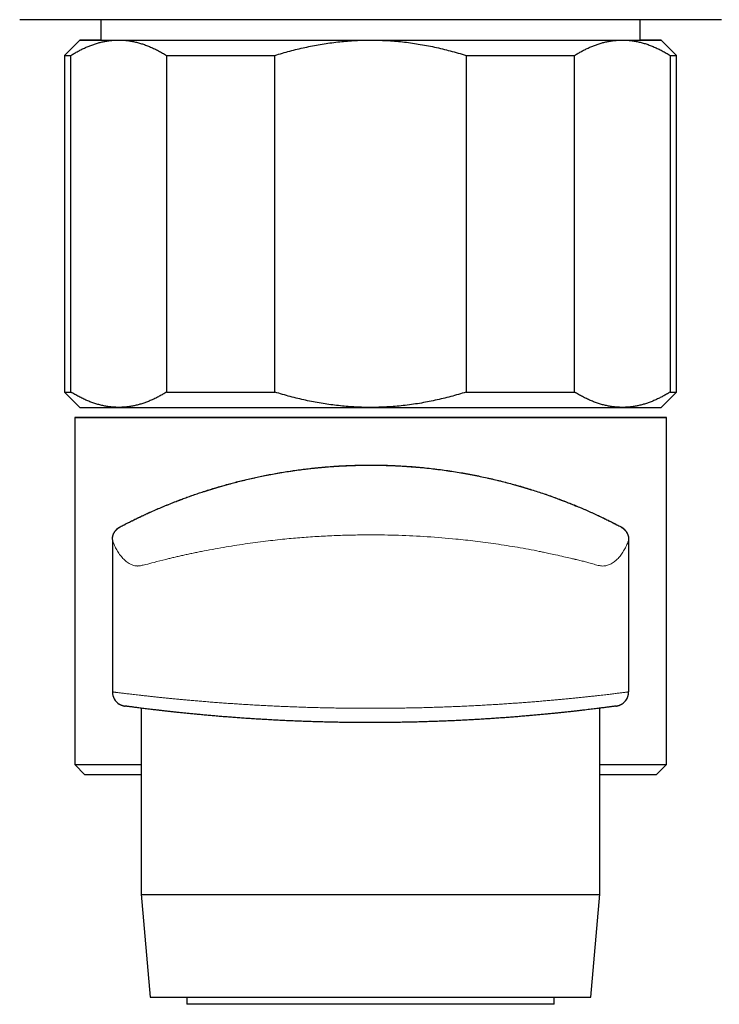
# Model space of a CAD drawing. Header units: millimetres. Extents: x 8 to 769, y 12 to 448.
# Tile 24 of 52: x 371 to 406, y 328 to 376. Entities that reach past the tile are written whole.
import ezdxf

# ---------------------------------------------------------------- set-up
doc = ezdxf.new("R2010")
doc.units = ezdxf.units.MM

msp = doc.modelspace()

# ---------------------------------------------------------------- linework, layer by layer
at = {"color": 7, "linetype": 'Continuous', "lineweight": 30}
for p, q in [((375.394, 376.09), (375.394, 375.093)), ((401.834, 375.093), (401.834, 376.09)), ((374.364, 375.093), (373.614, 374.343)), ((403.614, 374.343), (402.864, 375.093)), ((373.614, 374.343), (373.614, 357.843)), ((373.931, 357.843), (373.931, 374.343)), ((378.615, 374.341), (378.615, 357.841)), ((383.93, 357.84), (383.93, 374.34)), ((393.297, 374.34), (393.297, 357.84)), ((398.613, 357.841), (398.613, 374.341)), ((403.296, 374.343), (403.296, 357.843)), ((403.614, 357.843), (403.614, 374.343)), ((373.614, 357.843), (374.364, 357.093)), ((402.864, 357.093), (403.614, 357.843)), ((374.114, 356.593), (374.114, 339.593)), ((403.114, 339.593), (403.114, 356.593)), ((375.964, 350.6), (375.964, 343.151)), ((401.264, 350.6), (401.264, 343.151)), ((377.378, 342.351), (377.378, 333.229)), ((399.849, 333.229), (399.849, 342.351)), ((374.114, 339.593), (374.614, 339.093)), ((402.614, 339.093), (403.114, 339.593)), ((377.378, 333.229), (377.815, 328.197)), ((399.412, 328.197), (399.849, 333.229)), ((379.614, 328.195), (379.614, 327.842)), ((397.614, 327.842), (397.614, 328.195))]:
    msp.add_line(p, q, dxfattribs=at)
at = {"color": 252, "linetype": 'Continuous', "lineweight": 0}
for p, q in [((376.338, 351.239), (376.338, 351.22)), ((400.889, 351.22), (400.889, 351.239))]:
    msp.add_line(p, q, dxfattribs=at)
at = {"color": 7, "linetype": 'Continuous', "lineweight": 30, "flags": 128}
for points in [[(405.807, 376.091), (405.581, 376.091), (405.347, 376.091), (405.106, 376.091), (404.859, 376.091), (404.604, 376.091), (404.342, 376.091), (404.074, 376.091), (403.8, 376.091), (403.518, 376.09), (403.231, 376.09), (402.937, 376.09), (402.638, 376.09), (402.332, 376.09), (402.021, 376.09), (401.703, 376.09), (401.381, 376.09), (401.053, 376.09), (400.719, 376.09), (400.381, 376.09), (400.037, 376.09), (399.689, 376.09), (399.336, 376.09), (398.978, 376.09), (398.616, 376.09), (398.25, 376.09), (397.88, 376.09), (397.505, 376.09), (397.127, 376.089), (396.746, 376.089), (396.361, 376.089), (395.972, 376.089), (395.581, 376.089), (395.187, 376.089), (394.789, 376.089), (394.39, 376.089), (393.987, 376.089), (393.583, 376.089), (393.176, 376.089), (392.767, 376.089), (392.357, 376.089), (391.945, 376.089), (391.532, 376.089), (391.117, 376.089), (390.702, 376.089), (390.285, 376.089), (389.868, 376.089), (389.45, 376.089), (389.032, 376.089), (388.614, 376.089), (388.195, 376.089), (387.777, 376.089), (387.359, 376.089), (386.942, 376.089), (386.526, 376.089), (386.11, 376.089), (385.695, 376.089), (385.282, 376.089), (384.87, 376.089), (384.46, 376.089), (384.051, 376.089), (383.644, 376.089), (383.24, 376.089), (382.838, 376.089), (382.438, 376.089), (382.041, 376.089), (381.646, 376.089), (381.255, 376.089), (380.866, 376.089), (380.481, 376.089), (380.1, 376.089), (379.722, 376.09), (379.347, 376.09), (378.977, 376.09), (378.611, 376.09), (378.249, 376.09), (377.891, 376.09), (377.538, 376.09), (377.19, 376.09), (376.846, 376.09), (376.508, 376.09), (376.175, 376.09), (375.846, 376.09), (375.524, 376.09), (375.207, 376.09), (374.895, 376.09), (374.589, 376.09), (374.29, 376.09), (373.996, 376.09), (373.709, 376.09), (373.428, 376.091), (373.153, 376.091), (372.885, 376.091), (372.623, 376.091), (372.369, 376.091), (372.121, 376.091), (371.88, 376.091), (371.646, 376.091), (371.42, 376.091)], [(375.394, 375.094), (375.381, 375.094), (375.306, 375.094), (375.235, 375.094), (375.166, 375.094), (375.099, 375.094), (375.036, 375.094), (374.975, 375.094), (374.917, 375.094), (374.862, 375.094), (374.81, 375.094), (374.761, 375.094), (374.714, 375.094), (374.671, 375.094), (374.63, 375.094), (374.592, 375.094), (374.557, 375.094), (374.525, 375.094), (374.496, 375.094), (374.469, 375.094), (374.446, 375.094), (374.425, 375.094), (374.408, 375.094), (374.393, 375.093), (374.382, 375.093), (374.373, 375.093), (374.367, 375.093), (374.364, 375.093), (374.364, 375.093), (374.367, 375.093), (374.373, 375.093), (374.382, 375.093), (374.393, 375.093), (374.408, 375.093), (374.425, 375.093), (374.446, 375.093), (374.469, 375.093), (374.496, 375.093), (374.525, 375.093), (374.557, 375.093), (374.592, 375.093), (374.63, 375.093), (374.671, 375.093), (374.714, 375.093), (374.761, 375.093), (374.81, 375.093), (374.862, 375.093), (374.917, 375.092), (374.975, 375.092), (375.036, 375.092), (375.099, 375.092), (375.166, 375.092), (375.235, 375.092), (375.306, 375.092), (375.381, 375.092), (375.458, 375.092), (375.538, 375.092), (375.621, 375.092), (375.706, 375.092), (375.794, 375.092), (375.884, 375.092), (375.978, 375.092), (376.073, 375.092), (376.172, 375.092), (376.273, 375.092)], [(376.273, 375.092), (376.376, 375.092), (376.482, 375.092), (376.591, 375.092), (376.702, 375.092), (376.815, 375.092), (376.931, 375.092), (377.049, 375.092), (377.17, 375.092), (377.293, 375.091), (377.418, 375.091), (377.546, 375.091), (377.676, 375.091), (377.808, 375.091), (377.942, 375.091), (378.079, 375.091), (378.217, 375.091), (378.358, 375.091), (378.501, 375.091), (378.646, 375.091), (378.793, 375.091), (378.943, 375.091), (379.094, 375.091), (379.247, 375.091), (379.402, 375.091), (379.559, 375.091), (379.717, 375.091), (379.878, 375.091), (380.04, 375.091), (380.205, 375.091), (380.37, 375.091), (380.538, 375.091), (380.707, 375.091), (380.878, 375.091), (381.051, 375.091), (381.225, 375.091), (381.4, 375.091), (381.577, 375.091), (381.756, 375.091), (381.936, 375.091), (382.117, 375.091), (382.299, 375.091), (382.483, 375.091), (382.669, 375.091), (382.855, 375.091), (383.043, 375.091), (383.231, 375.091), (383.421, 375.09), (383.612, 375.09), (383.804, 375.09), (383.997, 375.09), (384.191, 375.09), (384.385, 375.09), (384.581, 375.09), (384.778, 375.09), (384.975, 375.09), (385.173, 375.09), (385.372, 375.09), (385.571, 375.09), (385.771, 375.09), (385.972, 375.09), (386.173, 375.09), (386.374, 375.09), (386.576, 375.09), (386.779, 375.09), (386.982, 375.09), (387.185, 375.09), (387.389, 375.09), (387.592, 375.09), (387.796, 375.09), (388.001, 375.09), (388.205, 375.09), (388.409, 375.09), (388.614, 375.09)], [(388.614, 375.09), (388.818, 375.09), (389.022, 375.09), (389.227, 375.09), (389.431, 375.09), (389.635, 375.09), (389.839, 375.09), (390.042, 375.09), (390.245, 375.09), (390.448, 375.09), (390.651, 375.09), (390.853, 375.09), (391.054, 375.09), (391.256, 375.09), (391.456, 375.09), (391.656, 375.09), (391.856, 375.09), (392.054, 375.09), (392.252, 375.09), (392.45, 375.09), (392.646, 375.09), (392.842, 375.09), (393.036, 375.09), (393.23, 375.09), (393.423, 375.09), (393.615, 375.09), (393.806, 375.09), (393.996, 375.091), (394.185, 375.091), (394.372, 375.091), (394.559, 375.091), (394.744, 375.091), (394.928, 375.091), (395.11, 375.091), (395.292, 375.091), (395.471, 375.091), (395.65, 375.091), (395.827, 375.091), (396.002, 375.091), (396.176, 375.091), (396.349, 375.091), (396.52, 375.091), (396.689, 375.091), (396.857, 375.091), (397.023, 375.091), (397.187, 375.091), (397.349, 375.091), (397.51, 375.091), (397.668, 375.091), (397.825, 375.091), (397.98, 375.091), (398.133, 375.091), (398.285, 375.091), (398.434, 375.091), (398.581, 375.091), (398.726, 375.091), (398.869, 375.091), (399.01, 375.091), (399.148, 375.091), (399.285, 375.091), (399.419, 375.091), (399.552, 375.091), (399.681, 375.091), (399.809, 375.091), (399.934, 375.091), (400.057, 375.092), (400.178, 375.092), (400.296, 375.092), (400.412, 375.092), (400.526, 375.092), (400.636, 375.092), (400.745, 375.092), (400.851, 375.092), (400.954, 375.092)], [(400.954, 375.092), (401.055, 375.092), (401.154, 375.092), (401.25, 375.092), (401.343, 375.092), (401.433, 375.092), (401.521, 375.092), (401.607, 375.092), (401.689, 375.092), (401.769, 375.092), (401.846, 375.092), (401.921, 375.092), (401.992, 375.092), (402.061, 375.092), (402.128, 375.092), (402.191, 375.092), (402.252, 375.092), (402.31, 375.092), (402.365, 375.093), (402.417, 375.093), (402.466, 375.093), (402.513, 375.093), (402.556, 375.093), (402.597, 375.093), (402.635, 375.093), (402.67, 375.093), (402.702, 375.093), (402.731, 375.093), (402.758, 375.093), (402.781, 375.093), (402.802, 375.093), (402.819, 375.093), (402.834, 375.093), (402.846, 375.093), (402.854, 375.093), (402.86, 375.093), (402.863, 375.093), (402.863, 375.093), (402.86, 375.093), (402.854, 375.093), (402.846, 375.093), (402.834, 375.093), (402.819, 375.094), (402.802, 375.094), (402.781, 375.094), (402.758, 375.094), (402.731, 375.094), (402.702, 375.094), (402.67, 375.094), (402.635, 375.094), (402.597, 375.094), (402.556, 375.094), (402.513, 375.094), (402.466, 375.094), (402.417, 375.094), (402.365, 375.094), (402.31, 375.094), (402.252, 375.094), (402.191, 375.094), (402.128, 375.094), (402.061, 375.094), (401.992, 375.094), (401.921, 375.094), (401.846, 375.094), (401.834, 375.094)], [(378.615, 374.341), (378.774, 374.341), (378.936, 374.341), (379.1, 374.341), (379.266, 374.341), (379.434, 374.341), (379.603, 374.341), (379.774, 374.341), (379.947, 374.341), (380.122, 374.341), (380.299, 374.341), (380.477, 374.341), (380.657, 374.341), (380.838, 374.341), (381.021, 374.341), (381.206, 374.341), (381.392, 374.341), (381.58, 374.34), (381.769, 374.34), (381.959, 374.34), (382.151, 374.34), (382.344, 374.34), (382.538, 374.34), (382.733, 374.34), (382.93, 374.34), (383.128, 374.34), (383.327, 374.34), (383.527, 374.34), (383.728, 374.34), (383.93, 374.34)], [(393.297, 374.34), (393.499, 374.34), (393.7, 374.34), (393.9, 374.34), (394.099, 374.34), (394.297, 374.34), (394.494, 374.34), (394.689, 374.34), (394.883, 374.34), (395.076, 374.34), (395.268, 374.34), (395.459, 374.34), (395.647, 374.34), (395.835, 374.341), (396.021, 374.341), (396.206, 374.341), (396.389, 374.341), (396.57, 374.341), (396.75, 374.341), (396.928, 374.341), (397.105, 374.341), (397.28, 374.341), (397.453, 374.341), (397.624, 374.341), (397.794, 374.341), (397.961, 374.341), (398.127, 374.341), (398.291, 374.341), (398.453, 374.341), (398.613, 374.341)], [(378.615, 357.841), (378.774, 357.841), (378.936, 357.841), (379.1, 357.841), (379.266, 357.841), (379.434, 357.841), (379.603, 357.841), (379.774, 357.841), (379.947, 357.841), (380.122, 357.841), (380.299, 357.841), (380.477, 357.841), (380.657, 357.841), (380.838, 357.841), (381.021, 357.841), (381.206, 357.841), (381.392, 357.841), (381.58, 357.841), (381.769, 357.84), (381.959, 357.84), (382.151, 357.84), (382.344, 357.84), (382.538, 357.84), (382.733, 357.84), (382.93, 357.84), (383.128, 357.84), (383.327, 357.84), (383.527, 357.84), (383.728, 357.84), (383.93, 357.84)], [(393.297, 357.84), (393.499, 357.84), (393.7, 357.84), (393.9, 357.84), (394.099, 357.84), (394.297, 357.84), (394.494, 357.84), (394.689, 357.84), (394.883, 357.84), (395.076, 357.84), (395.268, 357.84), (395.459, 357.84), (395.647, 357.841), (395.835, 357.841), (396.021, 357.841), (396.206, 357.841), (396.389, 357.841), (396.57, 357.841), (396.75, 357.841), (396.928, 357.841), (397.105, 357.841), (397.28, 357.841), (397.453, 357.841), (397.624, 357.841), (397.794, 357.841), (397.961, 357.841), (398.127, 357.841), (398.291, 357.841), (398.453, 357.841), (398.613, 357.841)], [(374.364, 357.093), (374.364, 357.093), (374.367, 357.093), (374.373, 357.093), (374.382, 357.093), (374.393, 357.093), (374.408, 357.093), (374.425, 357.093), (374.446, 357.093), (374.469, 357.093), (374.496, 357.093), (374.525, 357.093), (374.557, 357.093), (374.592, 357.093), (374.63, 357.093), (374.671, 357.093), (374.714, 357.093), (374.761, 357.093), (374.81, 357.093), (374.862, 357.093), (374.917, 357.092), (374.975, 357.092), (375.036, 357.092), (375.099, 357.092), (375.166, 357.092), (375.235, 357.092), (375.306, 357.092), (375.381, 357.092), (375.458, 357.092), (375.538, 357.092), (375.621, 357.092), (375.706, 357.092), (375.794, 357.092), (375.884, 357.092), (375.978, 357.092), (376.073, 357.092), (376.172, 357.092), (376.273, 357.092)], [(376.273, 357.092), (376.376, 357.092), (376.482, 357.092), (376.591, 357.092), (376.702, 357.092), (376.815, 357.092), (376.931, 357.092), (377.049, 357.092), (377.17, 357.092), (377.293, 357.091), (377.418, 357.091), (377.546, 357.091), (377.676, 357.091), (377.808, 357.091), (377.942, 357.091), (378.079, 357.091), (378.217, 357.091), (378.358, 357.091), (378.501, 357.091), (378.646, 357.091), (378.793, 357.091), (378.943, 357.091), (379.094, 357.091), (379.247, 357.091), (379.402, 357.091), (379.559, 357.091), (379.717, 357.091), (379.878, 357.091), (380.04, 357.091), (380.205, 357.091), (380.37, 357.091), (380.538, 357.091), (380.707, 357.091), (380.878, 357.091), (381.051, 357.091), (381.225, 357.091), (381.4, 357.091), (381.577, 357.091), (381.756, 357.091), (381.936, 357.091), (382.117, 357.091), (382.299, 357.091), (382.483, 357.091), (382.669, 357.091), (382.855, 357.091), (383.043, 357.091), (383.231, 357.091), (383.421, 357.09), (383.612, 357.09), (383.804, 357.09), (383.997, 357.09), (384.191, 357.09), (384.385, 357.09), (384.581, 357.09), (384.778, 357.09), (384.975, 357.09), (385.173, 357.09), (385.372, 357.09), (385.571, 357.09), (385.771, 357.09), (385.972, 357.09), (386.173, 357.09), (386.374, 357.09), (386.576, 357.09), (386.779, 357.09), (386.982, 357.09), (387.185, 357.09), (387.389, 357.09), (387.592, 357.09), (387.796, 357.09), (388.001, 357.09), (388.205, 357.09), (388.409, 357.09), (388.614, 357.09)], [(388.614, 357.09), (388.818, 357.09), (389.022, 357.09), (389.227, 357.09), (389.431, 357.09), (389.635, 357.09), (389.839, 357.09), (390.042, 357.09), (390.245, 357.09), (390.448, 357.09), (390.651, 357.09), (390.853, 357.09), (391.054, 357.09), (391.256, 357.09), (391.456, 357.09), (391.656, 357.09), (391.856, 357.09), (392.054, 357.09), (392.252, 357.09), (392.45, 357.09), (392.646, 357.09), (392.842, 357.09), (393.036, 357.09), (393.23, 357.09), (393.423, 357.09), (393.615, 357.09), (393.806, 357.09), (393.996, 357.091), (394.185, 357.091), (394.372, 357.091), (394.559, 357.091), (394.744, 357.091), (394.928, 357.091), (395.11, 357.091), (395.292, 357.091), (395.471, 357.091), (395.65, 357.091), (395.827, 357.091), (396.002, 357.091), (396.176, 357.091), (396.349, 357.091), (396.52, 357.091), (396.689, 357.091), (396.857, 357.091), (397.023, 357.091), (397.187, 357.091), (397.349, 357.091), (397.51, 357.091), (397.668, 357.091), (397.825, 357.091), (397.98, 357.091), (398.133, 357.091), (398.285, 357.091), (398.434, 357.091), (398.581, 357.091), (398.726, 357.091), (398.869, 357.091), (399.01, 357.091), (399.148, 357.091), (399.285, 357.091), (399.419, 357.091), (399.552, 357.091), (399.681, 357.091), (399.809, 357.091), (399.934, 357.091), (400.057, 357.092), (400.178, 357.092), (400.296, 357.092), (400.412, 357.092), (400.526, 357.092), (400.636, 357.092), (400.745, 357.092), (400.851, 357.092), (400.954, 357.092)], [(400.954, 357.092), (401.055, 357.092), (401.154, 357.092), (401.25, 357.092), (401.343, 357.092), (401.433, 357.092), (401.521, 357.092), (401.607, 357.092), (401.689, 357.092), (401.769, 357.092), (401.846, 357.092), (401.921, 357.092), (401.992, 357.092), (402.061, 357.092), (402.128, 357.092), (402.191, 357.092), (402.252, 357.092), (402.31, 357.092), (402.365, 357.093), (402.417, 357.093), (402.466, 357.093), (402.513, 357.093), (402.556, 357.093), (402.597, 357.093), (402.635, 357.093), (402.67, 357.093), (402.702, 357.093), (402.731, 357.093), (402.758, 357.093), (402.781, 357.093), (402.802, 357.093), (402.819, 357.093), (402.834, 357.093), (402.846, 357.093), (402.854, 357.093), (402.86, 357.093), (402.863, 357.093), (402.864, 357.093)], [(388.614, 356.596), (388.234, 356.596), (387.855, 356.596), (387.476, 356.596), (387.098, 356.596), (386.721, 356.596), (386.345, 356.596), (385.971, 356.596), (385.599, 356.596), (385.229, 356.596), (384.861, 356.596), (384.495, 356.596), (384.133, 356.596), (383.773, 356.596), (383.417, 356.596), (383.065, 356.596), (382.716, 356.596), (382.371, 356.596), (382.031, 356.596), (381.695, 356.596), (381.364, 356.596), (381.037, 356.596), (380.716, 356.596), (380.401, 356.595), (380.091, 356.595), (379.787, 356.595), (379.488, 356.595), (379.197, 356.595), (378.911, 356.595), (378.632, 356.595), (378.361, 356.595), (378.096, 356.595), (377.838, 356.595), (377.588, 356.595), (377.345, 356.595), (377.11, 356.595), (376.883, 356.595), (376.664, 356.595), (376.453, 356.595), (376.25, 356.595), (376.056, 356.594), (375.871, 356.594), (375.694, 356.594), (375.526, 356.594), (375.367, 356.594), (375.217, 356.594), (375.077, 356.594), (374.945, 356.594), (374.823, 356.594), (374.711, 356.594), (374.608, 356.594), (374.514, 356.594), (374.43, 356.594), (374.356, 356.593), (374.292, 356.593), (374.238, 356.593), (374.193, 356.593), (374.158, 356.593), (374.133, 356.593), (374.119, 356.593), (374.114, 356.593), (374.119, 356.593), (374.133, 356.593), (374.158, 356.593), (374.193, 356.593), (374.238, 356.593), (374.292, 356.592), (374.356, 356.592), (374.43, 356.592), (374.514, 356.592), (374.608, 356.592), (374.711, 356.592), (374.823, 356.592), (374.945, 356.592), (375.077, 356.592), (375.217, 356.592), (375.367, 356.592), (375.526, 356.592), (375.694, 356.592), (375.871, 356.591), (376.056, 356.591), (376.25, 356.591), (376.453, 356.591), (376.664, 356.591), (376.883, 356.591), (377.11, 356.591), (377.345, 356.591), (377.588, 356.591), (377.838, 356.591), (378.096, 356.591), (378.361, 356.591), (378.632, 356.591), (378.911, 356.591), (379.197, 356.591), (379.488, 356.591), (379.787, 356.591), (380.091, 356.59), (380.401, 356.59), (380.716, 356.59), (381.037, 356.59), (381.364, 356.59), (381.695, 356.59), (382.031, 356.59), (382.371, 356.59), (382.716, 356.59), (383.065, 356.59), (383.417, 356.59), (383.773, 356.59), (384.133, 356.59), (384.495, 356.59), (384.861, 356.59), (385.229, 356.59), (385.599, 356.59), (385.971, 356.59), (386.345, 356.59), (386.721, 356.59), (387.098, 356.59), (387.476, 356.59), (387.855, 356.59), (388.234, 356.59), (388.614, 356.59), (388.993, 356.59), (389.372, 356.59), (389.751, 356.59), (390.129, 356.59), (390.506, 356.59), (390.882, 356.59), (391.256, 356.59), (391.628, 356.59), (391.999, 356.59), (392.366, 356.59), (392.732, 356.59), (393.094, 356.59), (393.454, 356.59), (393.81, 356.59), (394.162, 356.59), (394.511, 356.59), (394.856, 356.59), (395.196, 356.59), (395.532, 356.59), (395.864, 356.59), (396.19, 356.59), (396.511, 356.59), (396.826, 356.59), (397.136, 356.59), (397.441, 356.591), (397.739, 356.591), (398.031, 356.591), (398.316, 356.591), (398.595, 356.591), (398.867, 356.591), (399.131, 356.591), (399.389, 356.591), (399.639, 356.591), (399.882, 356.591), (400.117, 356.591), (400.344, 356.591), (400.563, 356.591), (400.774, 356.591), (400.977, 356.591), (401.171, 356.591), (401.356, 356.591), (401.533, 356.592), (401.701, 356.592), (401.86, 356.592), (402.01, 356.592), (402.15, 356.592), (402.282, 356.592), (402.404, 356.592), (402.516, 356.592), (402.619, 356.592), (402.713, 356.592), (402.797, 356.592), (402.871, 356.592), (402.935, 356.592), (402.99, 356.593), (403.034, 356.593), (403.069, 356.593), (403.094, 356.593), (403.109, 356.593), (403.114, 356.593), (403.109, 356.593), (403.094, 356.593), (403.069, 356.593), (403.034, 356.593), (402.99, 356.593), (402.935, 356.593), (402.871, 356.593), (402.797, 356.594), (402.713, 356.594), (402.619, 356.594), (402.516, 356.594), (402.404, 356.594), (402.282, 356.594), (402.15, 356.594), (402.01, 356.594), (401.86, 356.594), (401.701, 356.594), (401.533, 356.594), (401.356, 356.594), (401.171, 356.594), (400.977, 356.595), (400.774, 356.595), (400.563, 356.595), (400.344, 356.595), (400.117, 356.595), (399.882, 356.595), (399.639, 356.595), (399.389, 356.595), (399.131, 356.595), (398.867, 356.595), (398.595, 356.595), (398.316, 356.595), (398.031, 356.595), (397.739, 356.595), (397.441, 356.595), (397.136, 356.595), (396.826, 356.595), (396.511, 356.596), (396.19, 356.596), (395.864, 356.596), (395.532, 356.596), (395.196, 356.596), (394.856, 356.596), (394.511, 356.596), (394.162, 356.596), (393.81, 356.596), (393.454, 356.596), (393.094, 356.596), (392.732, 356.596), (392.366, 356.596), (391.999, 356.596), (391.628, 356.596), (391.256, 356.596), (390.882, 356.596), (390.506, 356.596), (390.129, 356.596), (389.751, 356.596), (389.372, 356.596), (388.993, 356.596), (388.614, 356.596)], [(374.114, 339.593), (374.119, 339.593), (374.133, 339.593), (374.158, 339.593), (374.193, 339.593), (374.238, 339.593), (374.292, 339.592), (374.356, 339.592), (374.43, 339.592), (374.514, 339.592), (374.608, 339.592), (374.711, 339.592), (374.823, 339.592), (374.945, 339.592), (375.077, 339.592), (375.217, 339.592), (375.367, 339.592), (375.526, 339.592), (375.694, 339.592), (375.871, 339.591), (376.056, 339.591), (376.25, 339.591), (376.453, 339.591), (376.664, 339.591), (376.883, 339.591), (377.11, 339.591), (377.345, 339.591), (377.378, 339.591)], [(399.849, 339.591), (399.882, 339.591), (400.117, 339.591), (400.344, 339.591), (400.563, 339.591), (400.774, 339.591), (400.977, 339.591), (401.171, 339.591), (401.356, 339.591), (401.533, 339.592), (401.701, 339.592), (401.86, 339.592), (402.01, 339.592), (402.15, 339.592), (402.282, 339.592), (402.404, 339.592), (402.516, 339.592), (402.619, 339.592), (402.713, 339.592), (402.797, 339.592), (402.871, 339.592), (402.935, 339.592), (402.99, 339.593), (403.034, 339.593), (403.069, 339.593), (403.094, 339.593), (403.109, 339.593), (403.114, 339.593)], [(377.378, 339.091), (377.287, 339.091), (377.076, 339.091), (376.872, 339.091), (376.677, 339.091), (376.489, 339.091), (376.31, 339.092), (376.139, 339.092), (375.977, 339.092), (375.824, 339.092), (375.679, 339.092), (375.543, 339.092), (375.417, 339.092), (375.299, 339.092), (375.19, 339.092), (375.091, 339.092), (375, 339.092), (374.92, 339.092), (374.848, 339.092), (374.786, 339.092), (374.733, 339.093), (374.69, 339.093), (374.657, 339.093), (374.633, 339.093), (374.618, 339.093), (374.614, 339.093)], [(402.614, 339.093), (402.609, 339.093), (402.594, 339.093), (402.57, 339.093), (402.537, 339.093), (402.494, 339.093), (402.441, 339.092), (402.379, 339.092), (402.308, 339.092), (402.227, 339.092), (402.137, 339.092), (402.037, 339.092), (401.928, 339.092), (401.811, 339.092), (401.684, 339.092), (401.548, 339.092), (401.403, 339.092), (401.25, 339.092), (401.088, 339.092), (400.917, 339.092), (400.738, 339.091), (400.551, 339.091), (400.355, 339.091), (400.151, 339.091), (399.94, 339.091), (399.849, 339.091)], [(377.378, 333.229), (377.38, 333.229), (377.389, 333.229), (377.405, 333.228), (377.429, 333.228), (377.461, 333.228), (377.501, 333.228), (377.548, 333.228), (377.603, 333.228), (377.665, 333.228), (377.735, 333.228), (377.813, 333.228), (377.897, 333.228), (377.989, 333.228), (378.089, 333.228), (378.195, 333.228), (378.309, 333.228), (378.43, 333.228), (378.557, 333.228), (378.692, 333.228), (378.834, 333.227)], [(378.834, 333.227), (378.982, 333.227), (379.136, 333.227), (379.298, 333.227), (379.465, 333.227), (379.639, 333.227), (379.819, 333.227), (380.005, 333.227), (380.197, 333.227), (380.395, 333.227), (380.598, 333.227), (380.807, 333.227), (381.021, 333.227), (381.241, 333.227), (381.465, 333.227), (381.695, 333.227), (381.929, 333.227), (382.167, 333.227), (382.41, 333.227), (382.658, 333.227), (382.909, 333.227), (383.165, 333.227), (383.424, 333.227), (383.686, 333.226), (383.952, 333.226), (384.221, 333.226), (384.494, 333.226), (384.769, 333.226), (385.046, 333.226), (385.326, 333.226), (385.609, 333.226), (385.893, 333.226), (386.18, 333.226), (386.468, 333.226), (386.757, 333.226), (387.048, 333.226), (387.339, 333.226), (387.632, 333.226), (387.925, 333.226), (388.219, 333.226), (388.513, 333.226), (388.807, 333.226), (389.101, 333.226), (389.395, 333.226), (389.688, 333.226), (389.981, 333.226), (390.272, 333.226), (390.562, 333.226), (390.851, 333.226), (391.139, 333.226), (391.425, 333.226), (391.708, 333.226), (391.99, 333.226), (392.269, 333.226), (392.546, 333.226), (392.82, 333.226), (393.092, 333.226), (393.36, 333.226), (393.625, 333.226), (393.886, 333.227), (394.144, 333.227), (394.398, 333.227), (394.649, 333.227), (394.895, 333.227), (395.136, 333.227), (395.374, 333.227), (395.606, 333.227), (395.834, 333.227), (396.057, 333.227), (396.275, 333.227), (396.487, 333.227), (396.694, 333.227), (396.896, 333.227), (397.092, 333.227), (397.282, 333.227), (397.466, 333.227), (397.644, 333.227), (397.816, 333.227), (397.982, 333.227), (398.141, 333.227), (398.293, 333.227), (398.439, 333.227), (398.579, 333.228), (398.711, 333.228), (398.837, 333.228), (398.955, 333.228), (399.067, 333.228), (399.171, 333.228), (399.268, 333.228), (399.358, 333.228), (399.44, 333.228), (399.515, 333.228), (399.582, 333.228), (399.642, 333.228), (399.695, 333.228), (399.74, 333.228), (399.777, 333.228), (399.806, 333.228), (399.828, 333.228), (399.842, 333.229), (399.849, 333.229), (399.849, 333.229)], [(377.815, 328.197), (377.816, 328.196), (377.825, 328.196), (377.841, 328.196), (377.864, 328.196), (377.895, 328.196), (377.933, 328.196), (377.978, 328.196), (378.031, 328.196), (378.091, 328.196), (378.158, 328.196), (378.232, 328.196), (378.314, 328.196), (378.402, 328.196), (378.498, 328.196), (378.6, 328.196), (378.709, 328.196), (378.826, 328.196), (378.948, 328.195), (379.078, 328.195), (379.214, 328.195)], [(379.214, 328.195), (379.356, 328.195), (379.505, 328.195), (379.66, 328.195), (379.821, 328.195), (379.988, 328.195), (380.161, 328.195), (380.34, 328.195), (380.524, 328.195), (380.714, 328.195), (380.91, 328.195), (381.11, 328.195), (381.316, 328.195), (381.527, 328.195), (381.743, 328.195), (381.963, 328.195), (382.188, 328.195), (382.418, 328.195), (382.651, 328.195), (382.889, 328.195), (383.131, 328.195), (383.376, 328.195), (383.625, 328.194), (383.878, 328.194), (384.133, 328.194), (384.392, 328.194), (384.654, 328.194), (384.918, 328.194), (385.185, 328.194), (385.454, 328.194), (385.726, 328.194), (385.999, 328.194), (386.274, 328.194), (386.551, 328.194), (386.829, 328.194), (387.109, 328.194), (387.389, 328.194), (387.67, 328.194), (387.952, 328.194), (388.235, 328.194), (388.517, 328.194), (388.8, 328.194), (389.082, 328.194), (389.365, 328.194), (389.646, 328.194), (389.928, 328.194), (390.208, 328.194), (390.487, 328.194), (390.764, 328.194), (391.041, 328.194), (391.315, 328.194), (391.588, 328.194), (391.859, 328.194), (392.127, 328.194), (392.393, 328.194), (392.657, 328.194), (392.918, 328.194), (393.175, 328.194), (393.43, 328.194), (393.681, 328.194), (393.929, 328.195), (394.174, 328.195), (394.414, 328.195), (394.65, 328.195), (394.883, 328.195), (395.111, 328.195), (395.334, 328.195), (395.553, 328.195), (395.768, 328.195), (395.977, 328.195), (396.181, 328.195), (396.38, 328.195), (396.574, 328.195), (396.762, 328.195), (396.945, 328.195), (397.122, 328.195), (397.293, 328.195), (397.458, 328.195), (397.617, 328.195), (397.77, 328.195), (397.917, 328.195), (398.057, 328.195), (398.191, 328.195), (398.319, 328.196), (398.439, 328.196), (398.553, 328.196), (398.66, 328.196), (398.761, 328.196), (398.854, 328.196), (398.94, 328.196), (399.019, 328.196), (399.091, 328.196), (399.156, 328.196), (399.214, 328.196), (399.264, 328.196), (399.307, 328.196), (399.343, 328.196), (399.371, 328.196), (399.392, 328.196), (399.406, 328.196), (399.412, 328.196), (399.412, 328.197)], [(397.614, 327.842), (397.613, 327.842), (397.608, 327.842), (397.597, 327.841), (397.579, 327.841), (397.556, 327.841), (397.526, 327.841), (397.49, 327.841), (397.448, 327.841), (397.4, 327.841), (397.346, 327.841), (397.286, 327.841), (397.22, 327.841), (397.148, 327.841), (397.07, 327.841), (396.987, 327.841), (396.897, 327.841), (396.802, 327.841), (396.702, 327.841), (396.596, 327.841), (396.484, 327.841), (396.367, 327.841), (396.245, 327.841), (396.118, 327.841), (395.985, 327.84), (395.847, 327.84), (395.705, 327.84), (395.557, 327.84), (395.405, 327.84), (395.248, 327.84), (395.086, 327.84), (394.92, 327.84), (394.75, 327.84), (394.576, 327.84), (394.397, 327.84), (394.215, 327.84), (394.028, 327.84), (393.838, 327.84), (393.645, 327.84), (393.448, 327.84), (393.247, 327.84), (393.044, 327.84), (392.837, 327.84), (392.628, 327.84), (392.416, 327.84), (392.201, 327.84), (391.983, 327.84), (391.764, 327.84), (391.542, 327.84), (391.318, 327.84), (391.093, 327.84), (390.865, 327.84), (390.636, 327.84), (390.406, 327.84), (390.175, 327.84), (389.942, 327.84), (389.709, 327.84), (389.474, 327.84), (389.24, 327.84), (389.004, 327.84), (388.769, 327.84), (388.533, 327.84), (388.298, 327.84), (388.062, 327.84), (387.827, 327.84), (387.593, 327.84), (387.359, 327.84), (387.126, 327.84), (386.895, 327.84), (386.664, 327.84), (386.435, 327.84), (386.207, 327.84), (385.981, 327.84), (385.756, 327.84), (385.534, 327.84), (385.313, 327.84), (385.095, 327.84), (384.88, 327.84), (384.667, 327.84), (384.456, 327.84), (384.249, 327.84), (384.044, 327.84), (383.843, 327.84), (383.645, 327.84), (383.45, 327.84), (383.259, 327.84), (383.071, 327.84), (382.887, 327.84), (382.708, 327.84), (382.532, 327.84), (382.36, 327.84), (382.193, 327.84), (382.03, 327.84), (381.872, 327.84), (381.718, 327.84), (381.569, 327.84), (381.425, 327.84), (381.286, 327.84), (381.151, 327.841), (381.022, 327.841), (380.898, 327.841), (380.779, 327.841), (380.666, 327.841), (380.558, 327.841), (380.456, 327.841), (380.359, 327.841), (380.268, 327.841), (380.183, 327.841), (380.103, 327.841), (380.03, 327.841), (379.962, 327.841), (379.9, 327.841), (379.844, 327.841), (379.794, 327.841), (379.75, 327.841), (379.712, 327.841), (379.68, 327.841), (379.655, 327.841), (379.635, 327.841), (379.622, 327.841), (379.615, 327.842), (379.614, 327.842)]]:
    msp.add_lwpolyline(points, dxfattribs=at)
at = {"color": 7, "linetype": 'Continuous', "lineweight": 30}
for centre, radius, start, end in [((373.904, 438.543), 64.2, 269.74123, 270.02438), ((403.345, 428.137), 53.795, 269.9482, 270.2862), ((373.904, 422.228), 64.386, 269.74176, 270.02409), ((403.345, 411.807), 53.964, 269.9486, 270.2855), ((376.664, 343.151), 0.7, 180, 238.8352), ((400.564, 343.151), 0.7, 323.2041, 360)]:
    msp.add_arc(centre, radius, start, end, dxfattribs=at)
for points, knots in [([(373.931, 374.343), (373.989, 374.378), (374.106, 374.45), (374.282, 374.548), (374.46, 374.64), (374.639, 374.724), (374.819, 374.8), (375, 374.868), (375.183, 374.928), (375.368, 374.979), (375.554, 375.021), (375.74, 375.054), (375.928, 375.077), (376.105, 375.09), (376.22, 375.091), (376.273, 375.092)], [0, 0, 0, 0, 0.076919, 0.153846, 0.230764, 0.307994, 0.385232, 0.46246, 0.5408, 0.619151, 0.69749, 0.776279, 0.855082, 0.93387, 1, 1, 1, 1]), ([(376.273, 375.092), (376.338, 375.091), (376.468, 375.089), (376.663, 375.072), (376.859, 375.045), (377.054, 375.008), (377.249, 374.96), (377.445, 374.902), (377.641, 374.833), (377.837, 374.753), (378.033, 374.664), (378.228, 374.566), (378.422, 374.459), (378.55, 374.38), (378.615, 374.341)], [0, 0, 0, 0, 0.082052, 0.16412, 0.246173, 0.328765, 0.411373, 0.493966, 0.578081, 0.66221, 0.746327, 0.83088, 0.915445, 1, 1, 1, 1]), ([(383.93, 374.34), (384.051, 374.377), (384.293, 374.451), (384.658, 374.553), (385.026, 374.647), (385.397, 374.733), (385.77, 374.811), (386.147, 374.88), (386.527, 374.94), (386.911, 374.991), (387.297, 375.031), (387.684, 375.062), (388.073, 375.082), (388.383, 375.09), (388.563, 375.09), (388.614, 375.09)], [0, 0, 0, 0, 0.07968, 0.159367, 0.239045, 0.319071, 0.399108, 0.479133, 0.560408, 0.641696, 0.72297, 0.804753, 0.88655, 0.968332, 1, 1, 1, 1]), ([(388.614, 375.09), (388.744, 375.089), (389.004, 375.087), (389.395, 375.071), (389.786, 375.044), (390.176, 375.007), (390.567, 374.959), (390.958, 374.9), (391.35, 374.832), (391.743, 374.752), (392.134, 374.663), (392.524, 374.565), (392.912, 374.458), (393.169, 374.38), (393.297, 374.34)], [0, 0, 0, 0, 0.082052, 0.16412, 0.246173, 0.328765, 0.411373, 0.493966, 0.578081, 0.66221, 0.746327, 0.83088, 0.915445, 1, 1, 1, 1]), ([(398.613, 374.341), (398.671, 374.377), (398.788, 374.448), (398.964, 374.547), (399.142, 374.639), (399.32, 374.723), (399.5, 374.799), (399.682, 374.867), (399.865, 374.927), (400.05, 374.979), (400.236, 375.021), (400.422, 375.054), (400.609, 375.076), (400.787, 375.09), (400.902, 375.091), (400.954, 375.092)], [0, 0, 0, 0, 0.076919, 0.153846, 0.230764, 0.307994, 0.385232, 0.46246, 0.5408, 0.619151, 0.69749, 0.776279, 0.855082, 0.93387, 1, 1, 1, 1]), ([(400.954, 375.092), (401.02, 375.091), (401.15, 375.089), (401.345, 375.072), (401.54, 375.046), (401.736, 375.008), (401.931, 374.961), (402.127, 374.902), (402.323, 374.834), (402.519, 374.754), (402.715, 374.666), (402.91, 374.567), (403.104, 374.46), (403.232, 374.382), (403.296, 374.343)], [0, 0, 0, 0, 0.082052, 0.16412, 0.246173, 0.328765, 0.411373, 0.493966, 0.578081, 0.66221, 0.746327, 0.83088, 0.915445, 1, 1, 1, 1]), ([(376.273, 357.092), (376.208, 357.093), (376.077, 357.095), (375.882, 357.112), (375.687, 357.138), (375.491, 357.176), (375.296, 357.224), (375.1, 357.282), (374.904, 357.351), (374.708, 357.43), (374.512, 357.519), (374.317, 357.618), (374.123, 357.725), (373.995, 357.803), (373.931, 357.843)], [0, 0, 0, 0, 0.082052, 0.16412, 0.246173, 0.328765, 0.411373, 0.493966, 0.578081, 0.66221, 0.746327, 0.83088, 0.915445, 1, 1, 1, 1]), ([(378.615, 357.841), (378.556, 357.805), (378.439, 357.734), (378.263, 357.635), (378.085, 357.544), (377.907, 357.46), (377.727, 357.384), (377.545, 357.315), (377.362, 357.255), (377.177, 357.204), (376.991, 357.162), (376.805, 357.13), (376.618, 357.107), (376.44, 357.094), (376.325, 357.092), (376.273, 357.092)], [0, 0, 0, 0, 0.076919, 0.153846, 0.230764, 0.307994, 0.385232, 0.46246, 0.5408, 0.619151, 0.69749, 0.776279, 0.855082, 0.93387, 1, 1, 1, 1]), ([(388.614, 357.09), (388.563, 357.09), (388.387, 357.091), (388.084, 357.099), (387.706, 357.118), (387.327, 357.147), (386.949, 357.186), (386.571, 357.234), (386.192, 357.293), (385.813, 357.361), (385.433, 357.439), (385.055, 357.526), (384.678, 357.622), (384.302, 357.726), (384.054, 357.802), (383.93, 357.84)], [0, 0, 0, 0, 0.031668, 0.111208, 0.190762, 0.270302, 0.35033, 0.430371, 0.5104, 0.591798, 0.67321, 0.75461, 0.836403, 0.918206, 1, 1, 1, 1]), ([(393.297, 357.84), (393.173, 357.802), (392.923, 357.726), (392.546, 357.621), (392.166, 357.525), (391.783, 357.437), (391.398, 357.358), (391.008, 357.288), (390.615, 357.228), (390.218, 357.179), (389.819, 357.139), (389.418, 357.111), (389.016, 357.094), (388.748, 357.091), (388.614, 357.09)], [0, 0, 0, 0, 0.082208, 0.164424, 0.24663, 0.329222, 0.411824, 0.494413, 0.578391, 0.662382, 0.746358, 0.8309, 0.915459, 1, 1, 1, 1]), ([(400.954, 357.092), (400.889, 357.093), (400.759, 357.095), (400.564, 357.111), (400.368, 357.138), (400.173, 357.175), (399.978, 357.223), (399.782, 357.281), (399.586, 357.35), (399.39, 357.429), (399.194, 357.518), (398.999, 357.616), (398.805, 357.723), (398.677, 357.802), (398.613, 357.841)], [0, 0, 0, 0, 0.082052, 0.16412, 0.246173, 0.328765, 0.411373, 0.493966, 0.578081, 0.66221, 0.746327, 0.83088, 0.915445, 1, 1, 1, 1]), ([(403.296, 357.843), (403.238, 357.807), (403.121, 357.735), (402.945, 357.637), (402.767, 357.545), (402.588, 357.461), (402.409, 357.385), (402.227, 357.316), (402.044, 357.256), (401.859, 357.205), (401.673, 357.163), (401.487, 357.13), (401.299, 357.107), (401.122, 357.094), (401.007, 357.092), (400.954, 357.092)], [0, 0, 0, 0, 0.076919, 0.153846, 0.230764, 0.307994, 0.385232, 0.46246, 0.5408, 0.619151, 0.69749, 0.776279, 0.855082, 0.93387, 1, 1, 1, 1]), ([(376.338, 351.239), (376.404, 351.274), (376.536, 351.343), (376.744, 351.448), (376.958, 351.555), (377.18, 351.663), (377.416, 351.775), (377.668, 351.891), (377.935, 352.011), (378.21, 352.131), (378.494, 352.25), (378.785, 352.369), (379.06, 352.478), (379.319, 352.576), (379.558, 352.665), (379.801, 352.752), (380.049, 352.839), (380.303, 352.924), (380.56, 353.008), (380.822, 353.091), (381.088, 353.171), (381.357, 353.25), (381.629, 353.326), (381.905, 353.4), (382.185, 353.472), (382.47, 353.542), (382.758, 353.609), (383.05, 353.674), (383.348, 353.736), (383.652, 353.796), (383.961, 353.853), (384.274, 353.907), (384.59, 353.958), (384.91, 354.005), (385.233, 354.049), (385.559, 354.089), (385.888, 354.125), (386.221, 354.158), (386.558, 354.186), (386.895, 354.21), (387.236, 354.23), (387.578, 354.246), (387.923, 354.257), (388.268, 354.264), (388.622, 354.266), (388.985, 354.264), (389.355, 354.256), (389.726, 354.243), (390.095, 354.225), (390.463, 354.202), (390.833, 354.173), (391.205, 354.139), (391.579, 354.099), (391.95, 354.055), (392.318, 354.005), (392.683, 353.951), (393.041, 353.893), (393.391, 353.831), (393.735, 353.765), (394.074, 353.696), (394.409, 353.623), (394.74, 353.546), (395.069, 353.465), (395.396, 353.381), (395.72, 353.292), (396.04, 353.201), (396.354, 353.106), (396.663, 353.01), (396.97, 352.909), (397.275, 352.805), (397.579, 352.698), (397.875, 352.589), (398.165, 352.478), (398.449, 352.367), (398.727, 352.253), (399, 352.138), (399.268, 352.022), (399.528, 351.905), (399.781, 351.789), (400.025, 351.673), (400.258, 351.561), (400.479, 351.451), (400.689, 351.344), (400.822, 351.274), (400.889, 351.239)], [0, 0, 0, 0, 0.012727, 0.0254597, 0.0381945, 0.0509275, 0.0636546, 0.0775865, 0.0915282, 0.1054748, 0.1194213, 0.1333629, 0.1472946, 0.1579936, 0.1686949, 0.1793961, 0.190095, 0.2008701, 0.2116478, 0.2224253, 0.2332004, 0.2439132, 0.2546285, 0.2653438, 0.2760564, 0.286856, 0.2976584, 0.3084607, 0.3192601, 0.3303532, 0.3414497, 0.352546, 0.363639, 0.3748429, 0.3860505, 0.397258, 0.4084618, 0.4198365, 0.4312152, 0.4425939, 0.4539685, 0.4654747, 0.4769852, 0.4884956, 0.5000018, 0.5123567, 0.524722, 0.5370926, 0.5494633, 0.5618289, 0.574184, 0.5869265, 0.5996797, 0.6124385, 0.6251976, 0.6379515, 0.6506946, 0.6630415, 0.675397, 0.6877572, 0.7001177, 0.7124741, 0.7248216, 0.7374846, 0.7501559, 0.7628316, 0.7755077, 0.7881799, 0.8008434, 0.8140544, 0.8272738, 0.8404978, 0.853722, 0.866942, 0.8801533, 0.8936826, 0.9072209, 0.9207637, 0.9343064, 0.9478446, 0.9613738, 0.9742486, 0.9871253, 1, 1, 1, 1]), ([(375.964, 350.62), (375.964, 350.634), (375.964, 350.663), (375.968, 350.705), (375.974, 350.742), (375.981, 350.775), (375.988, 350.803), (375.996, 350.831), (376.008, 350.866), (376.025, 350.908), (376.047, 350.953), (376.072, 350.995), (376.103, 351.04), (376.141, 351.088), (376.188, 351.134), (376.236, 351.175), (376.286, 351.211), (376.321, 351.23), (376.338, 351.239)], [0, 0, 0, 0, 0.041814, 0.083611, 0.125821, 0.155954, 0.186819, 0.218571, 0.251352, 0.312272, 0.376843, 0.437847, 0.501936, 0.601216, 0.700586, 0.800093, 0.89986, 1, 1, 1, 1]), ([(400.889, 351.239), (400.904, 351.231), (400.933, 351.216), (400.974, 351.187), (401.015, 351.155), (401.055, 351.119), (401.093, 351.079), (401.125, 351.039), (401.15, 351.002), (401.17, 350.97), (401.189, 350.935), (401.207, 350.898), (401.222, 350.86), (401.234, 350.822), (401.244, 350.784), (401.253, 350.745), (401.259, 350.705), (401.263, 350.663), (401.263, 350.634), (401.264, 350.62)], [0, 0, 0, 0, 0.083612, 0.166752, 0.248879, 0.332482, 0.415874, 0.498218, 0.549681, 0.599135, 0.649465, 0.700197, 0.74867, 0.792164, 0.833908, 0.874256, 0.916253, 0.958029, 1, 1, 1, 1]), ([(400.643, 342.455), (400.646, 342.455), (400.653, 342.456), (400.658, 342.457), (400.663, 342.458), (400.667, 342.458), (400.671, 342.459), (400.674, 342.459), (400.678, 342.46), (400.683, 342.461), (400.689, 342.462), (400.696, 342.463), (400.705, 342.465), (400.716, 342.467), (400.73, 342.471), (400.748, 342.475), (400.771, 342.482), (400.798, 342.491), (400.829, 342.503), (400.861, 342.517), (400.893, 342.533), (400.926, 342.551), (400.958, 342.572), (400.99, 342.595), (401.021, 342.62), (401.05, 342.647), (401.078, 342.675), (401.104, 342.705), (401.129, 342.737), (401.149, 342.765), (401.159, 342.783), (401.163, 342.789)], [0, 0, 0, 0, 0.140628, 0.305482, 0.366182, 0.411569, 0.437316, 0.45604, 0.470935, 0.483076, 0.493494, 0.503139, 0.512702, 0.52301, 0.535251, 0.550794, 0.571099, 0.596323, 0.624171, 0.653477, 0.684093, 0.715691, 0.747969, 0.780713, 0.813785, 0.847093, 0.880576, 0.914192, 0.94791, 0.981709, 1, 1, 1, 1]), ([(376.297, 342.555), (376.306, 342.549), (376.324, 342.538), (376.352, 342.524), (376.381, 342.51), (376.41, 342.498), (376.436, 342.488), (376.46, 342.481), (376.48, 342.475), (376.497, 342.471), (376.51, 342.468), (376.52, 342.465), (376.529, 342.464), (376.536, 342.462), (376.541, 342.461), (376.546, 342.46), (376.551, 342.46), (376.555, 342.459), (376.558, 342.459), (376.561, 342.458), (376.565, 342.458), (376.569, 342.457), (376.574, 342.456), (376.579, 342.456), (376.583, 342.455), (376.583, 342.455)], [0, 0, 0, 0, 0.037185, 0.077984, 0.117372, 0.154947, 0.189988, 0.22126, 0.247437, 0.268441, 0.285489, 0.30004, 0.313396, 0.326721, 0.340913, 0.356986, 0.376257, 0.400381, 0.431678, 0.473664, 0.53216, 0.618139, 0.758386, 0.994092, 1, 1, 1, 1]), ([(400.64, 342.454), (400.64, 342.454), (400.635, 342.454), (400.618, 342.451), (400.587, 342.447), (400.546, 342.442), (400.497, 342.435), (400.439, 342.427), (400.371, 342.418), (400.292, 342.408), (400.203, 342.396), (400.103, 342.383), (399.997, 342.369), (399.883, 342.355), (399.763, 342.34), (399.634, 342.324), (399.498, 342.307), (399.353, 342.289), (399.2, 342.271), (399.04, 342.252), (398.869, 342.232), (398.687, 342.212), (398.494, 342.19), (398.293, 342.168), (398.087, 342.146), (397.877, 342.124), (397.662, 342.102), (397.441, 342.08), (397.212, 342.057), (396.978, 342.035), (396.737, 342.013), (396.491, 341.991), (396.234, 341.969), (395.967, 341.946), (395.689, 341.924), (395.406, 341.902), (395.12, 341.881), (394.834, 341.86), (394.546, 341.841), (394.253, 341.822), (393.957, 341.804), (393.656, 341.786), (393.351, 341.77), (393.043, 341.754), (392.726, 341.739), (392.4, 341.725), (392.066, 341.711), (391.729, 341.699), (391.395, 341.688), (391.063, 341.678), (390.736, 341.67), (390.407, 341.663), (390.076, 341.657), (389.745, 341.652), (389.412, 341.648), (389.079, 341.646), (388.74, 341.645), (388.394, 341.645), (388.044, 341.646), (387.693, 341.649), (387.35, 341.654), (387.014, 341.659), (386.685, 341.665), (386.357, 341.673), (386.031, 341.682), (385.707, 341.692), (385.386, 341.703), (385.067, 341.715), (384.745, 341.728), (384.42, 341.743), (384.094, 341.758), (383.772, 341.775), (383.459, 341.793), (383.155, 341.811), (382.86, 341.829), (382.569, 341.848), (382.284, 341.868), (382.002, 341.888), (381.726, 341.909), (381.455, 341.93), (381.186, 341.952), (380.917, 341.975), (380.651, 341.998), (380.391, 342.022), (380.142, 342.045), (379.904, 342.068), (379.676, 342.09), (379.455, 342.113), (379.242, 342.135), (379.035, 342.157), (378.836, 342.179), (378.644, 342.2), (378.457, 342.221), (378.274, 342.242), (378.098, 342.263), (377.93, 342.283), (377.775, 342.301), (377.631, 342.319), (377.499, 342.335), (377.374, 342.351), (377.259, 342.366), (377.152, 342.379), (377.054, 342.392), (376.964, 342.404), (376.883, 342.415), (376.809, 342.424), (376.744, 342.433), (376.689, 342.44), (376.645, 342.447), (376.612, 342.451), (376.592, 342.454), (376.587, 342.454), (376.586, 342.455)], [0, 0, 0, 0, 0.000446, 0.009399, 0.018349, 0.027299, 0.036253, 0.045206, 0.054156, 0.063571, 0.072989, 0.082408, 0.091822, 0.100772, 0.109725, 0.118678, 0.127628, 0.136578, 0.145531, 0.154484, 0.163433, 0.172836, 0.182242, 0.191649, 0.201052, 0.210083, 0.219118, 0.228153, 0.237184, 0.246216, 0.255251, 0.264285, 0.273317, 0.282803, 0.292292, 0.301782, 0.311268, 0.320398, 0.329532, 0.338666, 0.347797, 0.356927, 0.366061, 0.375195, 0.384325, 0.393924, 0.403527, 0.41313, 0.422729, 0.431867, 0.441009, 0.45015, 0.459288, 0.468427, 0.477568, 0.48671, 0.495848, 0.505459, 0.515074, 0.524689, 0.5343, 0.543412, 0.552527, 0.561642, 0.570754, 0.579865, 0.588981, 0.598096, 0.607207, 0.616786, 0.626369, 0.635952, 0.645532, 0.654658, 0.663787, 0.672917, 0.682043, 0.691169, 0.700298, 0.709428, 0.718554, 0.728147, 0.737745, 0.747342, 0.756935, 0.766079, 0.775226, 0.784374, 0.793517, 0.802661, 0.811809, 0.820956, 0.8301, 0.83972, 0.849344, 0.858968, 0.868588, 0.877665, 0.886746, 0.895826, 0.904904, 0.913981, 0.923062, 0.932143, 0.94122, 0.950777, 0.960338, 0.969898, 0.979455, 0.988682, 0.997913, 1, 1, 1, 1])]:
    msp.add_open_spline(points, degree=3, knots=knots, dxfattribs=at)
at = {"color": 252, "linetype": 'Continuous', "lineweight": 0}
for points, knots in [([(376.338, 351.22), (376.35, 351.226), (376.373, 351.238), (376.525, 351.317), (376.69, 351.401), (376.842, 351.478), (377.021, 351.566), (377.205, 351.655), (377.391, 351.743), (377.58, 351.831), (377.81, 351.935), (378.08, 352.055), (378.363, 352.176), (378.616, 352.281), (378.815, 352.361), (379.074, 352.463), (379.327, 352.56), (379.647, 352.678), (379.995, 352.801), (380.375, 352.929), (380.78, 353.058), (381.21, 353.188), (381.71, 353.329), (382.286, 353.479), (382.942, 353.632), (383.628, 353.774), (384.344, 353.902), (385.062, 354.009), (385.772, 354.095), (386.468, 354.161), (387.172, 354.209), (387.884, 354.239), (388.661, 354.25), (389.498, 354.236), (390.388, 354.191), (391.266, 354.117), (392.095, 354.019), (392.871, 353.904), (393.589, 353.776), (394.278, 353.634), (394.936, 353.481), (395.512, 353.331), (396.013, 353.189), (396.441, 353.06), (396.847, 352.931), (397.228, 352.802), (397.576, 352.679), (397.896, 352.562), (398.173, 352.456), (398.522, 352.317), (398.876, 352.172), (399.284, 351.996), (399.657, 351.827), (399.935, 351.697), (400.137, 351.6), (400.296, 351.522), (400.436, 351.452), (400.557, 351.391), (400.706, 351.315), (400.854, 351.238), (400.877, 351.226), (400.889, 351.22)], [0, 0, 0, 0, 0.016798, 0.034528, 0.043601, 0.053127, 0.063166, 0.073765, 0.08159, 0.090045, 0.099876, 0.112288, 0.125307, 0.136265, 0.145045, 0.151655, 0.171425, 0.187567, 0.205312, 0.222981, 0.240461, 0.258099, 0.275947, 0.2992, 0.322416, 0.345701, 0.369161, 0.3929, 0.414289, 0.435579, 0.456844, 0.478159, 0.499598, 0.526428, 0.55313, 0.579816, 0.606632, 0.630399, 0.653924, 0.677275, 0.700559, 0.723883, 0.741662, 0.759254, 0.776697, 0.794412, 0.812226, 0.828258, 0.848077, 0.858752, 0.874495, 0.894057, 0.910836, 0.923962, 0.932958, 0.941584, 0.94983, 0.957727, 0.965311, 0.983142, 1, 1, 1, 1]), ([(401.264, 350.6), (401.262, 350.594), (401.258, 350.58), (401.227, 350.492), (401.177, 350.367), (401.101, 350.199), (400.992, 350.008), (400.856, 349.818), (400.722, 349.668), (400.58, 349.537), (400.422, 349.43), (400.237, 349.35), (400.042, 349.309), (399.823, 349.329), (399.579, 349.399), (399.368, 349.458), (399.208, 349.504), (399.1, 349.534), (398.989, 349.563), (398.876, 349.591), (398.761, 349.619), (398.674, 349.638), (398.557, 349.666), (398.378, 349.71), (398.069, 349.782), (397.718, 349.862), (397.381, 349.934), (397.114, 349.99), (396.615, 350.091), (395.854, 350.231), (394.795, 350.399), (393.782, 350.535), (392.664, 350.659), (391.412, 350.761), (390.003, 350.829), (388.786, 350.849), (387.765, 350.839), (386.928, 350.814), (386.086, 350.773), (385.245, 350.715), (384.368, 350.638), (383.432, 350.533), (382.422, 350.397), (381.366, 350.23), (380.595, 350.087), (380.096, 349.987), (379.862, 349.938), (379.632, 349.889), (379.409, 349.84), (379.191, 349.791), (378.98, 349.742), (378.775, 349.693), (378.437, 349.609), (378.033, 349.504), (377.683, 349.413), (377.481, 349.364), (377.38, 349.342), (377.297, 349.327), (377.231, 349.319), (377.115, 349.318), (376.943, 349.362), (376.736, 349.466), (376.552, 349.611), (376.385, 349.791), (376.238, 349.997), (376.125, 350.199), (376.05, 350.366), (376, 350.492), (375.969, 350.581), (375.965, 350.594), (375.964, 350.6)], [0, 0, 0, 0, 0.012077, 0.025549, 0.037737, 0.050844, 0.068389, 0.084037, 0.096668, 0.106289, 0.119854, 0.132116, 0.143138, 0.155248, 0.168633, 0.181173, 0.186085, 0.190991, 0.195894, 0.200796, 0.205695, 0.210593, 0.211666, 0.220041, 0.232307, 0.247548, 0.258976, 0.268131, 0.275012, 0.309172, 0.340388, 0.368664, 0.394007, 0.43034, 0.465781, 0.500365, 0.520948, 0.541839, 0.563046, 0.584577, 0.606437, 0.631704, 0.659905, 0.691047, 0.725133, 0.733206, 0.74128, 0.749355, 0.75743, 0.765505, 0.773581, 0.781657, 0.789734, 0.814738, 0.834294, 0.840593, 0.846023, 0.850584, 0.85428, 0.857115, 0.870605, 0.885881, 0.899964, 0.91418, 0.932052, 0.949289, 0.962327, 0.974523, 0.987934, 1, 1, 1, 1]), ([(375.964, 343.151), (375.964, 343.15), (375.966, 343.15), (375.981, 343.148), (376.005, 343.145), (376.039, 343.141), (376.082, 343.135), (376.135, 343.128), (376.199, 343.12), (376.273, 343.111), (376.356, 343.101), (376.45, 343.089), (376.555, 343.076), (376.667, 343.063), (376.788, 343.048), (376.915, 343.033), (377.052, 343.017), (377.199, 343), (377.354, 342.982), (377.519, 342.963), (377.693, 342.944), (377.878, 342.924), (378.072, 342.903), (378.274, 342.882), (378.486, 342.86), (378.703, 342.838), (378.926, 342.816), (379.154, 342.794), (379.39, 342.772), (379.633, 342.749), (379.884, 342.727), (380.144, 342.705), (380.412, 342.682), (380.688, 342.66), (380.972, 342.637), (381.262, 342.616), (381.559, 342.594), (381.859, 342.573), (382.161, 342.553), (382.465, 342.534), (382.774, 342.515), (383.088, 342.498), (383.407, 342.48), (383.733, 342.464), (384.065, 342.448), (384.403, 342.433), (384.746, 342.419), (385.093, 342.407), (385.443, 342.395), (385.791, 342.384), (386.137, 342.375), (386.48, 342.367), (386.825, 342.361), (387.172, 342.355), (387.522, 342.351), (387.875, 342.347), (388.23, 342.345), (388.589, 342.345), (388.949, 342.345), (389.309, 342.347), (389.67, 342.35), (390.025, 342.355), (390.374, 342.36), (390.717, 342.367), (391.059, 342.374), (391.399, 342.383), (391.739, 342.393), (392.078, 342.405), (392.417, 342.417), (392.756, 342.43), (393.092, 342.445), (393.425, 342.461), (393.755, 342.477), (394.077, 342.494), (394.392, 342.512), (394.699, 342.53), (395.002, 342.549), (395.3, 342.569), (395.595, 342.589), (395.885, 342.61), (396.173, 342.631), (396.456, 342.653), (396.734, 342.675), (397.006, 342.698), (397.271, 342.721), (397.528, 342.743), (397.774, 342.766), (398.012, 342.788), (398.243, 342.81), (398.467, 342.832), (398.684, 342.854), (398.894, 342.875), (399.099, 342.897), (399.296, 342.918), (399.484, 342.938), (399.665, 342.958), (399.837, 342.978), (399.998, 342.996), (400.148, 343.013), (400.287, 343.03), (400.418, 343.045), (400.54, 343.06), (400.653, 343.074), (400.757, 343.087), (400.853, 343.098), (400.939, 343.109), (401.015, 343.119), (401.082, 343.127), (401.138, 343.134), (401.184, 343.14), (401.22, 343.145), (401.245, 343.148), (401.261, 343.15), (401.263, 343.15), (401.264, 343.151)], [0, 0, 0, 0, 0.008741, 0.017484, 0.026225, 0.035027, 0.043831, 0.052633, 0.061627, 0.070624, 0.079618, 0.088679, 0.097742, 0.106803, 0.115544, 0.124287, 0.133028, 0.141829, 0.150632, 0.159433, 0.168424, 0.177417, 0.186408, 0.195464, 0.204522, 0.213578, 0.222363, 0.231149, 0.239934, 0.24878, 0.257627, 0.266472, 0.275509, 0.284547, 0.293584, 0.302687, 0.311791, 0.320894, 0.329706, 0.33852, 0.347332, 0.356206, 0.365081, 0.373955, 0.383024, 0.392095, 0.401164, 0.4103, 0.419439, 0.428575, 0.43734, 0.446106, 0.45487, 0.463696, 0.472524, 0.481349, 0.49037, 0.499391, 0.508412, 0.517499, 0.526588, 0.535675, 0.544392, 0.55311, 0.561827, 0.570604, 0.579383, 0.58816, 0.597127, 0.606095, 0.615063, 0.624095, 0.633129, 0.642162, 0.650904, 0.659647, 0.668389, 0.677192, 0.685995, 0.694798, 0.703789, 0.712782, 0.721773, 0.730829, 0.739887, 0.748943, 0.757744, 0.766548, 0.775349, 0.784212, 0.793077, 0.801939, 0.810995, 0.820052, 0.829107, 0.838229, 0.847353, 0.856475, 0.865278, 0.874083, 0.882886, 0.891751, 0.900618, 0.909483, 0.918544, 0.927606, 0.936667, 0.945795, 0.954926, 0.964054, 0.973026, 0.981998, 0.990999, 1, 1, 1, 1])]:
    msp.add_open_spline(points, degree=3, knots=knots, dxfattribs=at)
for points in [[(375.964, 350.6), (375.969, 350.664), (375.979, 350.791), (376.058, 350.966), (376.176, 351.118), (376.284, 351.186), (376.338, 351.22)], [(401.264, 350.6), (401.259, 350.664), (401.249, 350.791), (401.169, 350.966), (401.051, 351.118), (400.943, 351.186), (400.889, 351.22)]]:
    msp.add_open_spline(points, degree=3, dxfattribs=at)

doc.saveas('drawing.dxf')
